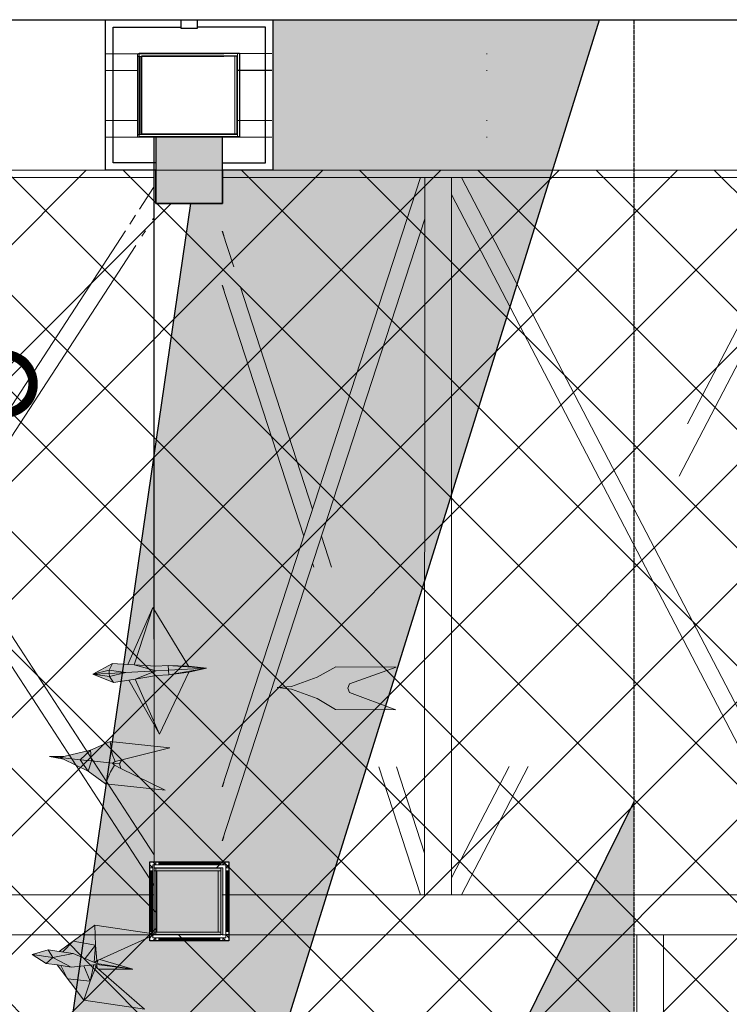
# Model space of a CAD drawing. Header units: millimetres. Extents: x -1435 to 74790, y -2508 to 13830.
# Tile 59 of 95: x 11413 to 13535, y 10886 to 13830. Entities that reach past the tile are written whole.
import ezdxf

# ---------------------------------------------------------------- set-up
doc = ezdxf.new("R2010")
doc.units = ezdxf.units.MM
doc.linetypes.add('( Hidden )', pattern=[0.375, 0.25, -0.125])
for name, color, linetype, lineweight, true_color in [('A-CEILING-01', 7, 'Continuous', 5, 0xd56ca8), ('A-CEILING-08', 7, 'Continuous', 5, 0xd56ca8), ('M-MEP-ELLG-LIGHT', 5, 'Continuous', 15, 0x0000ff), ('XR-CP-DS$0$Level 24', 9, 'Continuous', 0, 0x808080)]:
    doc.layers.add(name, color=color, linetype=linetype, lineweight=lineweight, true_color=true_color)
doc.layers.add('A-CELING ELEMENT', color=1, linetype='Continuous')
doc.layers.add('Column', color=4, linetype='Continuous')
for name, color, linetype, lineweight in [('A-CLMN P', 1, 'Continuous', 30), ('A-FLOORING', 1, 'Continuous', 30), ('A-GENM', 13, 'Continuous', 9), ('A-LIGHT', 1, 'Continuous', 5), ('A-Wall & Column', 2, 'Continuous', 0), ('Q-SPCQ', 91, 'Continuous', 9), ('S-BEAM', 12, 'Continuous', 9)]:
    doc.layers.add(name, color=color, linetype=linetype, lineweight=lineweight)
doc.layers.add('RCP LAYOUT', color=9, linetype='Continuous', true_color=0x808080)
pattern_1 = [(45, (0, 0), (19.8873782, 72.9203868), [93.75, -18.75, 0, -18.75])]

# ---------------------------------------------------------------- blocks, each defined once
blk = doc.blocks.new('A$Cce852dd5')
at = {"layer": 'A-Wall & Column', "color": 8, "lineweight": 0, "true_color": 0x808080}
for p, q in [((-18, 9), (-18, 0)), ((-9, 18), (0, 18)), ((9, 18), (191, 18)), ((9, 15), (191, 15)), ((9, 12), (191, 12)), ((200, 18), (209, 18)), ((218, 9), (218, 0)), ((-18, -9), (-18, -191)), ((-15, -9), (-15, -191)), ((-12, -9), (-12, -191)), ((212, -9), (212, -191)), ((215, -9), (215, -191)), ((218, -9), (218, -191)), ((-18, -209), (-18, -200)), ((218, -200), (218, -209)), ((-9, -218), (0, -218)), ((9, -212), (191, -212)), ((9, -215), (191, -215)), ((9, -218), (191, -218)), ((209, -218), (200, -218))]:
    blk.add_line(p, q, dxfattribs=at)
for points in [[(0, 9), (-9, 18), (-18, 18), (-18, 9), (-9, 0)], [(-9, 0), (-18, 0), (-18, -9), (-9, -9)], [(9, 9), (9, 18), (0, 18), (0, 9)], [(200, 9), (200, 18), (191, 18), (191, 9)], [(209, 0), (218, 9), (218, 18), (209, 18), (200, 9)], [(209, -9), (218, -9), (218, 0), (209, 0)], [(-9, -191), (-18, -191), (-18, -200), (-9, -200)], [(-9, -200), (-18, -209), (-18, -218), (-9, -218), (0, -209)], [(200, -209), (209, -218), (218, -218), (218, -209), (209, -200)], [(209, -200), (218, -200), (218, -191), (209, -191)], [(0, -209), (0, -218), (9, -218), (9, -209)], [(191, -209), (191, -218), (200, -218), (200, -209)]]:
    blk.add_lwpolyline(points, dxfattribs=at)
blk.add_lwpolyline([(-9, -209), (209, -209), (209, 9), (-9, 9)], close=True, dxfattribs=at)
blk = doc.blocks.new('A$C81f607aa')
at = {"layer": 'A-Wall & Column', "true_color": 0x808080}
h = blk.add_hatch(color=8, dxfattribs=at)
h.dxf.hatch_style = 1
h.paths.add_polyline_path([(-3380, 13280), (-3180, 13280), (-3180, 13480), (-3380, 13480)])
h = blk.add_hatch(color=8, dxfattribs=at)
h.dxf.hatch_style = 1
h.paths.add_polyline_path([(-3179.9, 11294.2), (-3379.9, 11294.2), (-3379.9, 11094.2), (-3179.9, 11094.2)])
at = {"layer": 'A-CLMN P', "color": 8, "lineweight": 25, "true_color": 0x808080}
for points in [[(-3380, 13380), (-3530, 13380), (-3530, 13830), (-3305, 13830), (-3305, 13805), (-3255, 13805), (-3255, 13830), (-3030, 13830), (-3030, 13380), (-3180, 13380)], [(-3380, 13402), (-3508, 13402), (-3508, 13808), (-3307, 13808)], [(-3180, 13402), (-3052, 13402), (-3052, 13808), (-3253, 13808)]]:
    blk.add_lwpolyline(points, dxfattribs=at)
for points in [[(-3430, 13730), (-3130, 13730), (-3130, 13480), (-3430, 13480)], [(-3422, 13722), (-3138, 13722), (-3138, 13488), (-3422, 13488)]]:
    blk.add_lwpolyline(points, close=True, dxfattribs=at)
at = {"layer": 'A-Wall & Column', "color": 8, "lineweight": -3, "true_color": 0x808080}
blk.add_lwpolyline([(-14850, 13830), (2000, 13830)], dxfattribs=at)
at = {"layer": 'A-Wall & Column', "color": 8, "true_color": 0x808080}
for points in [[(-3380, 13280), (-3180, 13280), (-3180, 13480), (-3380, 13480)], [(-3379.9, 11294.2), (-3179.9, 11294.2), (-3179.9, 11094.2), (-3379.9, 11094.2)]]:
    blk.add_lwpolyline(points, close=True, dxfattribs=at)
at = {"layer": 'Column', "color": 8, "lineweight": -3, "true_color": 0x808080}
blk.add_lwpolyline([(-3380, 13280), (-3180, 13280), (-3180, 13480), (-3380, 13480)], close=True, dxfattribs=at)
at = {"color": 8, "lineweight": -3, "true_color": 0x808080}
blk.add_blockref('A$Cce852dd5', (-3379.9, 11294.2), dxfattribs=at)
blk = doc.blocks.new('XR-CP-DS$0$ceiling element 01')
at = {"layer": 'A-CELING ELEMENT', "lineweight": 5, "true_color": 0x808080, "transparency": 33554687}
h = blk.add_hatch(dxfattribs=at)
h.set_pattern_fill('ANSI36', color=8, scale=300)
h.set_pattern_definition(pattern_1)
h.paths.add_polyline_path([(-425629.8, -157750.9, -0.039119), (-425655.9, -157707.5), (-427128.8, -158480.5, 0.039269), (-426963.6, -158744.9)])
h.paths.add_polyline_path([(-427216.5, -158526.6, -0.039231), (-427344.4, -158225.6), (-431924, -159775.1), (-429595.3, -159775.1)])
h.paths.add_polyline_path([(-427146.3, -156679.9, 0.039168), (-427262.3, -156968.3), (-425674.3, -157463.1, -0.03857), (-425655.4, -157416.9)])
h.paths.add_polyline_path([(-425704.2, -155604.7, 0.039168), (-426005.5, -155681.4), (-425472.4, -157256.8, -0.03857), (-425424.2, -157244.1)])
edge = h.paths.add_edge_path()
edge.add_line((-430171.7, -151115.1), (-430279.8, -151115.1))
edge.add_line((-430279.8, -151115.1), (-430279.8, -151215.1))
edge.add_line((-430279.8, -151215.1), (-430479.8, -151215.1))
edge.add_line((-430479.8, -151215.1), (-430479.8, -151115.1))
edge.add_line((-430479.8, -151115.1), (-430629.8, -151115.1))
edge.add_line((-430629.8, -151115.1), (-430629.8, -150665.1))
edge.add_line((-430629.8, -150665.1), (-432321.8, -150665.1))
edge.add_line((-432321.8, -150665.1), (-432321.8, -150772.9))
edge.add_line((-432321.8, -150772.9), (-426859.3, -156104.6))
edge.add_arc((-425365.2, -157562.3), 2087.3, 126.7377, 135.7079, ccw=False)
edge.add_line((-426613.8, -155889.5), (-430171.7, -151115.1))
edge = h.paths.add_edge_path()
edge.add_line((-424199.8, -150665.1), (-424199.8, -151115.1))
edge.add_line((-424199.8, -151115.1), (-424349.8, -151115.1))
edge.add_line((-424349.8, -151115.1), (-424349.8, -151215.1))
edge.add_line((-424349.8, -151215.1), (-424444.6, -151215.1))
edge.add_line((-424444.6, -151215.1), (-425069.6, -155496))
edge.add_arc((-425365.2, -157562.3), 2087.3, 72.8718, 81.8578, ccw=False)
edge.add_line((-424750.5, -155567.5), (-423223, -150665.1))
edge.add_line((-423223, -150665.1), (-424199.8, -150665.1))
h.paths.add_polyline_path([(-424567.7, -153182.9), (-424331.7, -153182.9), (-424331.7, -153418.9), (-424567.7, -153418.9)], flags=16)
h = blk.add_hatch(dxfattribs=at)
h.set_pattern_fill('ANSI36', color=8, scale=200)
h.set_pattern_definition([(45, (0, 0), (13.2582521, 48.6135912), [62.5, -12.5, 0, -12.5])])
h.paths.add_polyline_path([(-427235.6, -156635.7, -0.03916), (-427068.3, -156355.4), (-432321.8, -152634.9), (-432321.8, -154121.3)])
h.paths.add_polyline_path([(-425454.1, -150665.1), (-426550.3, -150665.1), (-425721.8, -155505.6, -0.039276), (-425395.8, -155475.2)])
h.paths.add_polyline_path([(-425690.1, -157561.6, -0.038719), (-425686, -157511.7), (-427331.8, -157271.4, 0.039193), (-427353.2, -157581.7)], flags=17)
h.paths.add_polyline_path([(-425084.2, -155595.8, 0.039193), (-425394.6, -155575.9), (-425374.5, -157239, -0.038719), (-425324.5, -157241.6)], flags=17)
h.paths.add_polyline_path([(-423965.7, -156152.8, 0.996512), (-426776.1, -158963.3), (-425599.9, -157787, -0.900286), (-425184.4, -157294.8), (-424476.2, -156294.7), (-424567.8, -156294.7), (-424567.8, -156058.7), (-424331.8, -156058.7), (-424331.8, -156294.7), (-424476.2, -156294.7), (-425184.4, -157294.8, -0.042192), (-425142, -157329.1)])
h = blk.add_hatch(dxfattribs=at)
h.set_pattern_fill('ANSI36', color=8, scale=300)
h.set_pattern_definition(pattern_1)
h.paths.add_polyline_path([(-432321.8, -155391.8), (-432321.8, -156542.9), (-427430.1, -157257, -0.039171), (-427357.2, -156938.7)])
h.paths.add_polyline_path([(-426787.8, -156174.5, 0.039154), (-426986.9, -156413.1), (-425629.6, -157374.3, -0.038492), (-425597.6, -157336.2)])
h.paths.add_polyline_path([(-424491.1, -155778.6, 0.039227), (-424780.5, -155663.9), (-425275.3, -157251.9, -0.038923), (-425228.3, -157269.8)])
h.paths.add_polyline_path([(-423119.8, -154379.5), (-423119.8, -153004.8), (-424446.3, -155688.1, -0.039269), (-424164.6, -155854.8)])
h.paths.add_polyline_path([(-430497.8, -156058.7), (-430497.8, -156294.7), (-430261.8, -156294.7), (-430261.8, -156058.7)], flags=0)
h.paths.add_polyline_path([(-430497.8, -156058.7), (-430261.8, -156058.7), (-430261.8, -156294.7), (-430497.8, -156294.7)], flags=16)
at = {"layer": 'A-CELING ELEMENT', "color": 8, "linetype": '( Hidden )', "lineweight": -3, "ltscale": 10, "true_color": 0x808080}
blk.add_lwpolyline([(-427588, -159775.1), (-432321.8, -159775.1), (-432321.8, -150665.1), (-423119.8, -150665.1), (-423119.8, -155306.9), (-427588, -159775.1)], dxfattribs=at)
at = {"layer": 'A-CELING ELEMENT', "color": 8, "lineweight": -3, "true_color": 0x808080}
for points in [[(-424750.5, -155567.5), (-423223, -150665.1)], [(-425069.6, -155496), (-424444.6, -151215.1)], [(-424446.3, -155688.1), (-423119.8, -153004.8)]]:
    blk.add_lwpolyline(points, dxfattribs=at)
at = {"layer": 'A-FLOORING', "color": 8, "lineweight": -3, "true_color": 0x808080}
blk.add_lwpolyline([(-424699.8, -150665.1), (-424199.8, -150665.1), (-424199.8, -151115.1), (-424349.8, -151115.1), (-424349.8, -151215.1), (-424549.8, -151215.1), (-424549.8, -151115.1), (-424699.8, -151115.1), (-424699.8, -150665.1)], dxfattribs=at)
blk.add_lwpolyline([(-424567.7, -153182.9), (-424331.7, -153182.9), (-424331.7, -153418.9), (-424567.7, -153418.9)], close=True, dxfattribs=at)
blk = doc.blocks.new('A$Ced31c995')
at = {"layer": 'M-MEP-ELLG-LIGHT', "lineweight": 0, "true_color": 0x808080}
h = blk.add_hatch(color=8, dxfattribs=at)
h.dxf.hatch_style = 1
h.paths.add_polyline_path([(11481.5, -1614), (11481, -1604.8), (11431.4, -1607)], flags=17)
h.paths.add_polyline_path([(11493.9, -1632.3), (11481.5, -1614), (11431.4, -1607)])
h.paths.add_polyline_path([(11538.9, -1624.7), (11558, -1621.5), (11621.4, -1596.9), (11530.5, -1601.8), (11481.5, -1614), (11493.9, -1632.3)])
h.paths.add_polyline_path([(11530.5, -1601.8), (11621.4, -1596.9), (11555.8, -1579.2), (11536.4, -1578), (11490.9, -1575.3), (11480.5, -1594.8)])
h.paths.add_polyline_path([(11480.5, -1594.8), (11490.9, -1575.3), (11431.4, -1607)])
h.paths.add_polyline_path([(11481, -1604.8), (11481, -1604.8), (11481, -1604.4), (11480.5, -1594.8), (11480.5, -1594.8), (11431.4, -1607)])
h.paths.add_polyline_path([(11530.5, -1601.8), (11480.5, -1594.8), (11481, -1604.4), (11481, -1604.8)])
h.paths.add_polyline_path([(11530.5, -1601.8), (11481, -1604.8), (11481.5, -1614), (11481.5, -1614)])
h.paths.add_polyline_path([(11631.4, -1786.4), (11558, -1621.5), (11538.9, -1624.7)])
h.paths.add_polyline_path([(11611.3, -1407.5), (11536.4, -1578), (11555.8, -1579.2)])
h.paths.add_polyline_path([(11620.6, -1583.2), (11657.3, -1581.3), (11771.3, -1589), (11717.9, -1583), (11611.3, -1407.5), (11555.8, -1579.2)])
h.paths.add_polyline_path([(11658.1, -1595), (11658.1, -1595), (11657.3, -1581.3), (11620.6, -1583.2), (11555.8, -1579.2), (11621.4, -1596.9)], flags=17)
h.paths.add_polyline_path([(11658.8, -1608.7), (11658.1, -1595), (11658.1, -1595), (11621.4, -1596.9), (11558, -1621.5), (11622.1, -1610.7)])
h.paths.add_polyline_path([(11718.8, -1600.5), (11658.8, -1608.7), (11622.1, -1610.7), (11558, -1621.5), (11631.4, -1786.4)])
h.paths.add_polyline_path([(11771.3, -1589), (11658.1, -1595), (11658.8, -1608.7)])
h.paths.add_polyline_path([(11771.3, -1589), (11657.3, -1581.3), (11658.1, -1595)], flags=17)
h.paths.add_polyline_path([(11771.3, -1589), (11658.8, -1608.7), (11718.8, -1600.5)])
h = blk.add_hatch(color=8, dxfattribs=at)
h.dxf.hatch_style = 1
h.paths.add_polyline_path([(12025.7, -1651.5), (12102.3, -1680), (12157.8, -1712.3), (12337.5, -1713.7), (12199.4, -1661.6), (12194, -1648.8), (12199.6, -1636.1), (12338.5, -1586.2), (12158.8, -1584.8), (12102.8, -1616.3), (12025.8, -1643.5), (11983, -1647.2)])
h = blk.add_hatch(color=8, dxfattribs=at)
h.dxf.hatch_style = 1
h.paths.add_polyline_path([(11417.5, -1897.3), (11393.3, -1862.7), (11333.5, -1856.3), (11344, -1861.4)])
h.paths.add_polyline_path([(11417.5, -1897.3), (11428.1, -1866.4), (11393.3, -1862.7)])
h.paths.add_polyline_path([(11428.1, -1866.4), (11424.2, -1833.9), (11393.3, -1862.7)])
h.paths.add_polyline_path([(11490.8, -1873.1), (11498, -1868.4), (11489.7, -1846.2), (11483.1, -1808.1), (11424.2, -1833.9), (11428.1, -1866.4)])
h.paths.add_polyline_path([(11469.6, -1934.9), (11484.1, -1899.1), (11496.9, -1879.2), (11490.8, -1873.1), (11428.1, -1866.4), (11428.1, -1866.4), (11417.5, -1897.3)])
h.paths.add_polyline_path([(11648.3, -1953.9), (11515.9, -1888.6), (11496.9, -1879.2), (11484.1, -1899.1), (11469.6, -1934.9)])
h.paths.add_polyline_path([(11661.8, -1827.2), (11483.1, -1808.1), (11489.7, -1846.2), (11498, -1868.4), (11518.6, -1863.2)])
h.paths.add_polyline_path([(11515.9, -1888.6), (11511.8, -1875.3), (11499.9, -1874), (11490.8, -1873.1), (11496.9, -1879.2)])
h.paths.add_polyline_path([(11511.8, -1875.3), (11518.6, -1863.2), (11498, -1868.4), (11490.8, -1873.1), (11499.9, -1874)])
h.paths.add_polyline_path([(11393.3, -1862.7), (11424.2, -1833.9), (11344.9, -1853.5), (11333.5, -1856.3)])
h.paths.add_polyline_path([(11344, -1861.4), (11333.5, -1856.3), (11302, -1852.9)])
h.paths.add_polyline_path([(11344.9, -1853.5), (11302, -1852.9), (11333.5, -1856.3)])
h = blk.add_hatch(color=8, dxfattribs=at)
h.dxf.hatch_style = 1
h.paths.add_polyline_path([(11586.7, -2608.8), (11448.2, -2488.8), (11441, -2482.6), (11423.7, -2525.2), (11404.3, -2581.9)])
h.paths.add_polyline_path([(11423.7, -2525.2), (11355.9, -2517.5), (11404.3, -2581.9)])
h.paths.add_polyline_path([(11405.1, -2478.6), (11366.7, -2482.5), (11335.9, -2478), (11355.9, -2517.5), (11423.7, -2525.2)])
h.paths.add_polyline_path([(11434.8, -2475.5), (11405.1, -2478.6), (11423.7, -2525.2)], flags=17)
h.paths.add_polyline_path([(11441, -2482.6), (11437.2, -2475.3), (11434.8, -2475.5), (11423.7, -2525.2)], flags=17)
h.paths.add_polyline_path([(11551.4, -2489.1), (11443.5, -2474.6), (11443.5, -2474.7), (11443.6, -2476.3), (11444.5, -2485.7), (11448.2, -2488.8)], flags=17)
h.paths.add_polyline_path([(11443.6, -2476.3), (11441, -2482.6), (11444.5, -2485.7)], flags=16)
h.paths.add_polyline_path([(11443.6, -2476.3), (11443.5, -2474.7), (11437.2, -2475.3), (11441, -2482.6)], flags=17)
h.paths.add_polyline_path([(11551.4, -2489.1), (11443.9, -2471.8), (11443.9, -2471.8), (11372.6, -2442.1), (11331, -2436), (11298.5, -2431.2), (11250, -2444.7), (11292.5, -2471.6), (11325, -2476.4), (11366.7, -2482.5), (11405.1, -2478.6), (11434.8, -2475.5), (11437.2, -2475.3), (11443.5, -2474.6)])
h.paths.add_polyline_path([(11619.7, -2384.7), (11437.3, -2357.8), (11439.5, -2417.7), (11443.8, -2463.5), (11452.5, -2459.6)])
h.paths.add_polyline_path([(11437.3, -2357.8), (11372.4, -2405.5), (11439.5, -2417.7)])
h.paths.add_polyline_path([(11439.5, -2417.7), (11372.4, -2405.5), (11341.8, -2437.6), (11372.6, -2442.1), (11435.8, -2468.4)])
h.paths.add_polyline_path([(11439.5, -2417.7), (11435.8, -2468.4), (11438.1, -2469.4), (11443.8, -2463.5)])
h.paths.add_polyline_path([(11551.4, -2489.1), (11452.5, -2459.6), (11448.1, -2461.5), (11444.6, -2470.3), (11444.5, -2470.2), (11443.9, -2471.8), (11443.9, -2471.8)], flags=17)
h.paths.add_polyline_path([(11444.5, -2470.2), (11443.8, -2463.5), (11438.1, -2469.4), (11443.9, -2471.8)], flags=17)
h.paths.add_polyline_path([(11448.1, -2461.5), (11443.8, -2463.5), (11444.6, -2470.3)], flags=17)
h.paths.add_polyline_path([(11335.9, -2478), (11325, -2476.4), (11355.9, -2517.5)])
h.paths.add_polyline_path([(11372.4, -2405.5), (11331, -2436), (11341.8, -2437.6)], flags=17)
at = {"layer": 'M-MEP-ELLG-LIGHT', "color": 8, "lineweight": 0, "true_color": 0x808080}
for p, q in [((11611.3, -1407.5), (11536.4, -1578)), ((11555.8, -1579.2), (11611.3, -1407.5)), ((11717.9, -1583), (11611.3, -1407.5)), ((11490.9, -1575.3), (11431.4, -1607)), ((11480.5, -1594.8), (11490.9, -1575.3)), ((11536.4, -1578), (11490.9, -1575.3)), ((11536.4, -1578), (11555.8, -1579.2)), ((11620.6, -1583.2), (11555.8, -1579.2)), ((11555.8, -1579.2), (11621.4, -1596.9)), ((11657.3, -1581.3), (11620.6, -1583.2)), ((11771.3, -1589), (11657.3, -1581.3)), ((11717.9, -1583), (11657.3, -1581.3)), ((11657.3, -1581.3), (11658.8, -1608.7)), ((11658.1, -1595), (11771.3, -1589)), ((11771.3, -1589), (11658.8, -1608.7)), ((11771.3, -1589), (11717.9, -1583)), ((11718.8, -1600.5), (11771.3, -1589)), ((11431.4, -1607), (11480.5, -1594.8)), ((11431.4, -1607), (11481, -1604.8)), ((11431.4, -1607), (11493.9, -1632.3)), ((11481.5, -1614), (11431.4, -1607)), ((11480.5, -1594.8), (11530.5, -1601.8)), ((11481, -1604.4), (11480.5, -1594.8)), ((11481, -1604.8), (11530.5, -1601.8)), ((11481.5, -1614), (11481, -1604.4)), ((11530.5, -1601.8), (11481.5, -1614)), ((11493.9, -1632.3), (11481.5, -1614)), ((11530.5, -1601.8), (11621.4, -1596.9)), ((11621.4, -1596.9), (11558, -1621.5)), ((11622.1, -1610.7), (11558, -1621.5)), ((11621.4, -1596.9), (11658.1, -1595)), ((11658.8, -1608.7), (11622.1, -1610.7)), ((11631.4, -1786.4), (11718.8, -1600.5)), ((11658.8, -1608.7), (11718.8, -1600.5)), ((11493.9, -1632.3), (11538.9, -1624.7)), ((11558, -1621.5), (11538.9, -1624.7)), ((11538.9, -1624.7), (11631.4, -1786.4)), ((11558, -1621.5), (11631.4, -1786.4)), ((11483.1, -1808.1), (11424.2, -1833.9)), ((11661.8, -1827.2), (11483.1, -1808.1)), ((11489.7, -1846.2), (11483.1, -1808.1)), ((11344, -1861.4), (11302, -1852.9)), ((11302, -1852.9), (11344.9, -1853.5)), ((11302, -1852.9), (11333.5, -1856.3)), ((11344.9, -1853.5), (11333.5, -1856.3)), ((11424.2, -1833.9), (11344.9, -1853.5)), ((11424.2, -1833.9), (11393.3, -1862.7)), ((11428.1, -1866.4), (11424.2, -1833.9)), ((11498, -1868.4), (11489.7, -1846.2)), ((11518.6, -1863.2), (11661.8, -1827.2)), ((11333.5, -1856.3), (11344, -1861.4)), ((11333.5, -1856.3), (11393.3, -1862.7)), ((11344, -1861.4), (11417.5, -1897.3)), ((11393.3, -1862.7), (11428.1, -1866.4)), ((11393.3, -1862.7), (11417.5, -1897.3)), ((11417.5, -1897.3), (11428.1, -1866.4)), ((11428.1, -1866.4), (11490.8, -1873.1)), ((11484.1, -1899.1), (11496.9, -1879.2)), ((11490.8, -1873.1), (11498, -1868.4)), ((11490.8, -1873.1), (11499.9, -1874)), ((11496.9, -1879.2), (11490.8, -1873.1)), ((11499.9, -1874), (11511.8, -1875.3)), ((11511.8, -1875.3), (11518.6, -1863.2)), ((11515.9, -1888.6), (11511.8, -1875.3)), ((11417.5, -1897.3), (11469.6, -1934.9)), ((11469.6, -1934.9), (11484.1, -1899.1)), ((11648.3, -1953.9), (11515.9, -1888.6)), ((11469.6, -1934.9), (11648.3, -1953.9)), ((11437.3, -2357.8), (11331, -2436)), ((11619.7, -2384.7), (11437.3, -2357.8)), ((11437.3, -2357.8), (11439.5, -2417.7)), ((11452.5, -2459.6), (11619.7, -2384.7)), ((11341.8, -2437.6), (11372.4, -2405.5)), ((11372.4, -2405.5), (11439.5, -2417.7)), ((11298.5, -2431.2), (11250, -2444.7)), ((11331, -2436), (11298.5, -2431.2)), ((11298.5, -2431.2), (11312.2, -2453.9)), ((11312.2, -2453.9), (11372.6, -2442.1)), ((11331, -2436), (11372.6, -2442.1)), ((11372.6, -2442.1), (11443.9, -2471.8)), ((11439.5, -2417.7), (11408.3, -2457)), ((11439.5, -2417.7), (11435.8, -2468.4)), ((11439.5, -2417.7), (11443.8, -2463.5)), ((11250, -2444.7), (11292.5, -2471.6)), ((11312.2, -2453.9), (11292.5, -2471.6)), ((11292.5, -2471.6), (11325, -2476.4)), ((11366.7, -2482.5), (11312.2, -2453.9)), ((11438.1, -2469.4), (11443.8, -2463.5)), ((11443.8, -2463.5), (11452.5, -2459.6)), ((11443.8, -2463.5), (11444.5, -2470.2)), ((11444.5, -2470.2), (11443.9, -2471.8)), ((11443.9, -2471.8), (11551.4, -2489.1)), ((11444.6, -2470.3), (11448.1, -2461.5)), ((11551.4, -2489.1), (11452.5, -2459.6)), ((11325, -2476.4), (11404.3, -2581.9)), ((11366.7, -2482.5), (11325, -2476.4)), ((11355.9, -2517.5), (11335.9, -2478)), ((11443.5, -2474.6), (11366.7, -2482.5)), ((11405.1, -2478.6), (11423.7, -2525.2)), ((11434.8, -2475.5), (11423.7, -2525.2)), ((11423.7, -2525.2), (11441, -2482.6)), ((11437.2, -2475.3), (11441, -2482.6)), ((11441, -2482.6), (11443.6, -2476.3)), ((11441, -2482.6), (11448.2, -2488.8)), ((11551.4, -2489.1), (11443.5, -2474.6)), ((11443.6, -2476.3), (11443.5, -2474.7)), ((11443.6, -2476.3), (11444.5, -2485.7)), ((11586.7, -2608.8), (11448.2, -2488.8)), ((11448.2, -2488.8), (11551.4, -2489.1)), ((11423.7, -2525.2), (11355.9, -2517.5)), ((11404.3, -2581.9), (11423.7, -2525.2)), ((11404.3, -2581.9), (11586.7, -2608.8))]:
    blk.add_line(p, q, dxfattribs=at)
for points in [[(12025.7, -1651.5), (12102.3, -1680), (12157.8, -1712.3), (12337.5, -1713.7), (12199.4, -1661.6), (12194, -1648.8), (12199.6, -1636.1), (12338.5, -1586.2), (12158.8, -1584.8), (12102.8, -1616.3), (12025.8, -1643.5)], [(12025.7, -1651.5), (11983, -1647.2), (12025.8, -1643.5)], [(11515.9, -1888.6), (11496.9, -1879.2)], [(11518.6, -1863.2), (11498, -1868.4)], [(11250, -2444.7), (11312.2, -2453.9)]]:
    blk.add_lwpolyline(points, dxfattribs=at)
blk = doc.blocks.new('*U133')
at = {"lineweight": 0}
h = blk.add_hatch(dxfattribs=at)
h.set_pattern_fill('ANSI31', color=0)
h.set_pattern_definition([(45, (0, 0), (-0.08838835, 0.08838835), [])])
h.paths.add_polyline_path([(-70.7, 70.7), (-53, 53, -0.414214), (53, 53), (70.7, 70.7, 0.414214)])
h.paths.add_polyline_path([(75, 0, -0.198912), (53, -53), (70.7, -70.7, 0.198912), (100, 0, 0.198912), (70.7, 70.7), (53, 53, -0.198912)])
h.paths.add_polyline_path([(-53, -53), (-70.7, -70.7, 0.414214), (70.7, -70.7), (53, -53, -0.414214)])
h.paths.add_polyline_path([(-75, 0, -0.198912), (-53, 53), (-70.7, 70.7, 0.198912), (-100, 0, 0.198912), (-70.7, -70.7), (-53, -53, -0.198912)])
at = {"color": 0}
for p, q in [((-53, 53), (53, -53)), ((-53, -53), (53, 53))]:
    blk.add_line(p, q, dxfattribs=at)
at = {"color": 0, "lineweight": 0}
for radius in [100, 75]:
    blk.add_circle((0, 0), radius, dxfattribs=at)
blk = doc.blocks.new('A$C98a85b24')
at = {"layer": 'M-MEP-ELLG-LIGHT', "color": 8, "true_color": 0x808080}
blk.add_blockref('*U133', (7175.5, 12741.3), dxfattribs=at)
blk = doc.blocks.new('A$C256bf26b')
at = {"layer": 'A-CEILING-01', "true_color": 0x808080}
h = blk.add_hatch(dxfattribs=at)
h.set_pattern_fill('ANSI37', color=8, scale=2000)
h.set_pattern_definition([(45, (0, 0), (-176.7767, 176.7767), []), (135, (0, 0), (-176.7767, -176.7767), [])])
edge = h.paths.add_edge_path()
edge.add_line((17350, 13380), (12020, 13380))
edge.add_line((12020, 13380), (12020, 13280))
edge.add_line((12020, 13280), (11820, 13280))
edge.add_line((11820, 13280), (11820, 13380))
edge.add_line((11820, 13380), (6090, 13380))
edge.add_line((6090, 13380), (6090, 13280))
edge.add_line((6090, 13280), (5890, 13280))
edge.add_line((5890, 13280), (5890, 13380))
edge.add_line((5890, 13380), (350, 13380))
edge.add_line((350, 13380), (200, 13380))
edge.add_line((200, 13380), (200, 4520))
edge.add_line((200, 4520), (650, 4520))
edge.add_line((650, 4520), (650, 4220))
edge.add_line((650, 4220), (200, 4220))
edge.add_line((200, 4220), (200, 3270))
edge.add_line((200, 3270), (3945, 3270))
edge.add_line((3945, 3270), (3945, 3920))
edge.add_line((3945, 3920), (6135, 3920))
edge.add_line((6135, 3920), (6135, 3270))
edge.add_line((6135, 3270), (9805, 3270))
edge.add_line((9805, 3270), (9805, 3070))
edge.add_line((9805, 3070), (10125.7, 3070))
edge.add_line((10125.7, 3070), (10125.7, 3423))
edge.add_line((10125.7, 3423), (11242.1, 4539.4))
edge.add_line((11242.1, 4539.4), (10770.1, 5011.3))
edge.add_line((10770.1, 5011.3), (11904.4, 6145.6))
edge.add_line((11904.4, 6145.6), (14298.8, 8540))
edge.add_line((14298.8, 8540), (14450, 8540))
edge.add_line((14450, 8540), (14450, 9620))
edge.add_line((14450, 9620), (14450, 12330))
edge.add_arc((15200, 12330), 750, 90, 180, ccw=False)
edge.add_line((15200, 13080), (17350, 13080))
edge.add_line((17350, 13080), (17350, 13380))
h.paths.add_polyline_path([(5890.1, 11294.2), (6090.1, 11294.2), (6090.1, 11094.2), (5890.1, 11094.2)], flags=16)
h.paths.add_polyline_path([(5890.1, 9330), (6090.1, 9330), (6090.1, 9130), (5890.1, 9130)], flags=16)
h.paths.add_polyline_path([(5890, 8418.4), (6090, 8418.4), (6090, 8218.4), (5890, 8218.4)], flags=16)
h.paths.add_polyline_path([(5890, 6030), (6090, 6030), (6090, 5830), (5890, 5830)], flags=16)
h.paths.add_polyline_path([(11820, 8418.4), (12020, 8418.4), (12020, 8218.4), (11820, 8218.4)], flags=16)
h.paths.add_polyline_path([(11820, 9330), (12020, 9330), (12020, 9130), (11820, 9130)], flags=16)
h.paths.add_polyline_path([(11820.1, 11294.2), (12020.1, 11294.2), (12020.1, 11094.2), (11820.1, 11094.2)], flags=16)
at = {"layer": 'A-CEILING-01', "color": 8, "true_color": 0x808080}
blk.add_lwpolyline([(9805, 3070), (10125.7, 3070), (10125.7, 3423), (11240.4, 4537.7), (10770.1, 5011.3), (11904.4, 6145.6), (14298.8, 8540), (14450, 8540), (14450, 9620), (14450, 12330, -0.414214), (15200, 13080), (17350, 13080), (17350, 13380), (12020, 13380), (12020, 13280), (11820, 13280), (11820, 13380), (6090, 13380)], format="xyb", dxfattribs=at)
for points in [[(11802.1, 11312.2), (12038.1, 11312.2), (12038.1, 11076.2), (11802.1, 11076.2)], [(11820.1, 11294.2), (12020.1, 11294.2), (12020.1, 11094.2), (11820.1, 11094.2)], [(11820.1, 11294.2), (12020.1, 11294.2), (12020.1, 11094.2), (11820.1, 11094.2)]]:
    blk.add_lwpolyline(points, close=True, dxfattribs=at)
at = {"layer": 'XR-CP-DS$0$Level 24', "color": 8, "linetype": 'Continuous', "lineweight": 0, "true_color": 0x808080}
blk.add_line((350, 13380), (17200, 13380), dxfattribs=at)
at = {"color": 8, "true_color": 0x808080}
blk.add_blockref('A$C81f607aa', (15200, 0), dxfattribs=at)
at = {"layer": 'A-CEILING-08', "color": 8, "lineweight": 0, "true_color": 0x808080}
blk.add_blockref('XR-CP-DS$0$ceiling element 01', (436369.8, 164495.1), dxfattribs=at)
at = {"layer": 'A-LIGHT', "color": 8, "true_color": 0x808080}
for name, p in [('A$C98a85b24', (4190, 0)), ('A$Ced31c995', (200, 13480))]:
    blk.add_blockref(name, p, dxfattribs=at)
blk = doc.blocks.new('DIAL-LT-NDE-ZZ-M3-S-201_rvt-7-RCP-Store 04 at Node L5 Level')
at = {"layer": 'A-GENM', "color": 7, "flags": 128}
blk.add_lwpolyline([(-509548.7, 155733), (-509548.4, 155733), (-509547.6, 155733), (-509547.1, 155733)], dxfattribs=at)
at = {"layer": 'Q-SPCQ', "color": 7}
for p, q in [((-509690.2, 156133.2), (-509597.1, 156133.2)), ((-509690.2, 156133.2), (-509597.1, 156133.2)), ((-509597.1, 156125.2), (-509597.1, 155891.2)), ((-509597.1, 156125.2), (-509589.1, 156125.2)), ((-509338.3, 156133.2), (-509597, 156133.2)), ((-509597, 156125.2), (-509597, 156133.2)), ((-509597, 156125.2), (-509338.3, 156125.2)), ((-509589.1, 155891.2), (-509589.1, 156125.2)), ((-509597.1, 156083.2), (-509690.2, 156083.2)), ((-509597.1, 156083.2), (-509690.2, 156083.2)), ((-509690.3, 155933.2), (-509597.1, 155933.2)), ((-509690.3, 155933.2), (-509597.1, 155933.2)), ((-509589.1, 155891.2), (-509597.1, 155891.2)), ((-509338.3, 155891.2), (-509597.1, 155891.2)), ((-509597.1, 155883.2), (-509597.1, 155891.2)), ((-509597.1, 155883.2), (-509690.3, 155883.2)), ((-509597.1, 155883.2), (-509690.3, 155883.2)), ((-509597.1, 155883.2), (-509338.3, 155883.2)), ((-509547, 155785.2), (-509547, 155883.2)), ((-509547, 155785.2), (-509547, 155883.2)), ((-509347, 155883.2), (-509347, 155882.4)), ((-509347, 155883.2), (-509347, 155882.4)), ((-509547.2, 153698.4), (-509547, 155783.2)), ((-509547.2, 153698.4), (-509547, 155783.2)), ((-509547.1, 155763.2), (-510875.9, 155763.3)), ((-509547.1, 155763.2), (-510875.9, 155763.3)), ((-510865.1, 155763.3), (-509547.2, 153738)), ((-510865.1, 155763.3), (-509547.2, 153738)), ((-509338.3, 155763.2), (-509342.3, 155763.2)), ((-509338.3, 155763.2), (-509342.3, 155763.2)), ((-509547.2, 153646.3), (-510907.1, 155736)), ((-509547.2, 153646.3), (-510907.1, 155736)), ((-509591, 155667.9), (-509548.7, 155733)), ((-509620, 155623.4), (-509602.6, 155650.1)), ((-509547.1, 155643.8), (-509552, 155636.1)), ((-510197.2, 154736.7), (-509633, 155603.3)), ((-509573.2, 155603.7), (-509583.7, 155587.5)), ((-509342.3, 155602.2), (-509338.3, 155589.9)), ((-509601.7, 155559.8), (-510167.3, 154690.9)), ((-509338.3, 155428.3), (-509342.3, 155440.6)), ((-509342.4, 153941), (-509338.3, 153953.7)), ((-509342.4, 153941), (-509338.3, 153953.7)), ((-509338.3, 153792.1), (-509342.4, 153779.4)), ((-509338.3, 153792.1), (-509342.4, 153779.4)), ((-509542.4, 153698.4), (-509547.2, 153698.4)), ((-509542.4, 153698.4), (-509547.2, 153698.4)), ((-509347.2, 153698.2), (-509547.2, 153698.2)), ((-509547.2, 153690.2), (-509547.2, 153698.2)), ((-509547.2, 153690.2), (-509547.2, 153506.2)), ((-509547.2, 153690.2), (-509539.2, 153690.2)), ((-509547.2, 153690.2), (-509347.2, 153690.2)), ((-509539.2, 153506.2), (-509539.2, 153690.2)), ((-509355.2, 153690.2), (-509355.2, 153506.2)), ((-509355.2, 153690.2), (-509347.2, 153690.2)), ((-509347.2, 153690.2), (-509347.2, 153698.2)), ((-509347.2, 153506.2), (-509347.2, 153690.2)), ((-509342.4, 153618.4), (-509338.3, 153618.4)), ((-509342.4, 153618.4), (-509338.3, 153618.4)), ((-509539.2, 153506.2), (-509547.2, 153506.2)), ((-509347.2, 153506.2), (-509547.2, 153506.2)), ((-509547.2, 153498.2), (-509547.2, 153506.2)), ((-509347.2, 153506.2), (-509355.2, 153506.2)), ((-509347.2, 153498.2), (-509347.2, 153506.2)), ((-509547.2, 153498.2), (-509347.2, 153498.2)), ((-509338.3, 153498.4), (-509342.4, 153498.4)), ((-509338.3, 153498.4), (-509342.4, 153498.4))]:
    blk.add_line(p, q, dxfattribs=at)
at = {"layer": 'S-BEAM', "color": 7}
for p, q in [((-510916.8, 153618.5), (-509547.2, 153618.4)), ((-510916.8, 153618.5), (-509547.2, 153618.4)), ((-509547.2, 153498.4), (-515274.1, 153498.8)), ((-509547.2, 153498.4), (-515274.1, 153498.8))]:
    blk.add_line(p, q, dxfattribs=at)
blk = doc.blocks.new('DIAL-LT-NDE-ZZ-M3-S-201_rvt-2-RCP-Store 03 at Node L5 Level')
at = {"layer": 'A-GENM', "color": 7}
for p, q in [((-508739.8, 155763.1), (-508737.1, 155763.1)), ((-508737.1, 155763.1), (-508737.1, 155668.2)), ((-508657.1, 155731.7), (-508657.1, 155763.1)), ((-508657.1, 155763.1), (-508637.3, 155763.1)), ((-508749.3, 153618.3), (-508749.5, 153618.3))]:
    blk.add_line(p, q, dxfattribs=at)
at = {"layer": 'A-GENM', "color": 7, "flags": 128}
for points in [[(-508749.3, 155763.1), (-508749.1, 155763.1), (-508748.4, 155763.1), (-508747.2, 155763.1), (-508745.7, 155763.1), (-508743.9, 155763.1), (-508741.9, 155763.1), (-508739.8, 155763.1)], [(-508637.3, 155763.1), (-508635.1, 155763.1), (-508632.9, 155763.1), (-508631, 155763.1), (-508629.4, 155763.1), (-508628.2, 155763.1), (-508627.4, 155763.1), (-508627.2, 155763.1)], [(-508657.1, 155712.2), (-508657.1, 155712.6), (-508657.1, 155713.7), (-508657.1, 155715.5), (-508657.1, 155718), (-508657.1, 155720.9), (-508657.1, 155724.3), (-508657.1, 155727.9), (-508657.1, 155731.7)], [(-508737.1, 155668.2), (-508737.1, 155663.2), (-508737.1, 155658.3), (-508737.1, 155653.7), (-508737.1, 155649.5), (-508737.1, 155646), (-508737.1, 155643.1), (-508737.1, 155640.9), (-508737.1, 155639.6), (-508737.1, 155639.2)]]:
    blk.add_lwpolyline(points, dxfattribs=at)
at = {"layer": 'Q-SPCQ', "color": 7}
for p, q in [((-509297, 156133.2), (-509547.2, 156133.2)), ((-509547.2, 156125.2), (-509297, 156125.2)), ((-509305.1, 156125.2), (-509305.1, 155891.2)), ((-509305.1, 156125.2), (-509297.1, 156125.2)), ((-509297.1, 155891.2), (-509297.1, 156125.2)), ((-509297, 156133.3), (-509194.2, 156133.3)), ((-509297, 156133.3), (-509194.2, 156133.3)), ((-509297, 156125.2), (-509297, 156133.2)), ((-508551.8, 156133.1), (-508549.8, 156133.1)), ((-508551.8, 156133.1), (-508549.8, 156133.1)), ((-508551.8, 156133.1), (-508549.8, 156133.1)), ((-508551.8, 156133.1), (-508549.8, 156133.1)), ((-509194.2, 156083.3), (-509297.1, 156083.3)), ((-509194.2, 156083.3), (-509297.1, 156083.3)), ((-509194.2, 156083.1), (-509297.1, 156083.2)), ((-509194.2, 156083.1), (-509297.1, 156083.2)), ((-508549.8, 156083.1), (-508551.8, 156083.1)), ((-508549.8, 156083.1), (-508551.8, 156083.1)), ((-508551.8, 155933.1), (-508549.8, 155933.1)), ((-508551.8, 155933.1), (-508549.8, 155933.1)), ((-509297.1, 155891.2), (-509547.2, 155891.2)), ((-509297.1, 155891.2), (-509305.1, 155891.2)), ((-509297.1, 155883.2), (-509297.1, 155891.2)), ((-509547.2, 155883.2), (-509297.1, 155883.2)), ((-509547, 155785.2), (-509547, 155883.2)), ((-509547, 155785.2), (-509547, 155883.2)), ((-509347, 155883.2), (-509347, 155882.4)), ((-509347, 155883.2), (-509347, 155882.4)), ((-509297.1, 155883.2), (-509194.3, 155883.1)), ((-509297.1, 155883.2), (-509194.3, 155883.1)), ((-509547.2, 154382.9), (-509547, 155783.2)), ((-509547.2, 154382.9), (-509547, 155783.2)), ((-509547.1, 155763.2), (-509547.2, 155763.2)), ((-509547.1, 155763.2), (-509547.2, 155763.2)), ((-509342.4, 153941), (-508749.3, 155763.1)), ((-509342.4, 153941), (-508749.3, 155763.1)), ((-508739.8, 155763.1), (-509342.3, 155763.2)), ((-508739.8, 155763.1), (-509342.3, 155763.2)), ((-508739.8, 155763.1), (-508737.1, 155763.1)), ((-508637.3, 155763.1), (-508739.8, 155763.1)), ((-508637.3, 155763.1), (-508739.8, 155763.1)), ((-508737.1, 155668.2), (-508737.1, 155763.1)), ((-508727.5, 155763.1), (-508737.1, 155763.1)), ((-508737.1, 155763.1), (-508737.1, 155668.2)), ((-508737.1, 155668.2), (-508737.1, 155763.1)), ((-508727.5, 155763.1), (-508737.1, 155763.1)), ((-508666.7, 155763.1), (-508727.5, 155763.1)), ((-508666.7, 155763.1), (-508727.5, 155763.1)), ((-508657.1, 155763.1), (-508666.7, 155763.1)), ((-508657.1, 155763.1), (-508666.7, 155763.1)), ((-508657.1, 155763.1), (-508657.1, 155731.7)), ((-508657.1, 155731.7), (-508657.1, 155763.1)), ((-508657.1, 155763.1), (-508637.3, 155763.1)), ((-508657.1, 155763.1), (-508657.1, 155731.7)), ((-506068.2, 155762.9), (-508637.3, 155763.1)), ((-506068.2, 155762.9), (-508637.3, 155763.1)), ((-508627.2, 155763.1), (-507537.2, 153669.2)), ((-508627.2, 155763.1), (-507537.2, 153669.2)), ((-507950.8, 155025.9), (-507566.9, 155763)), ((-508657.1, 155731.7), (-508657.2, 153618.3)), ((-508657.1, 155731.7), (-508657.2, 153618.3)), ((-507567, 153618.3), (-508657.1, 155712.2)), ((-507567, 153618.3), (-508657.1, 155712.2)), ((-507537.1, 155712.1), (-507975.8, 154869.6)), ((-508737.2, 153618.3), (-508737.1, 155668.2)), ((-508737.2, 153618.3), (-508737.1, 155668.2)), ((-508737.1, 155639.2), (-509342.4, 153779.4)), ((-508737.1, 155639.2), (-509342.4, 153779.4)), ((-509342.3, 155602.2), (-509307.6, 155495.7)), ((-509098.4, 154690.7), (-509342.3, 155440.6)), ((-509288.7, 155437.6), (-509072.1, 154771.5)), ((-509045.8, 154690.7), (-509015.6, 154598)), ((-509068.2, 154597.9), (-509072.1, 154610)), ((-508749.5, 153618.3), (-508874, 154001.2)), ((-508821.5, 154001.2), (-508737.2, 153742.1)), ((-508657.2, 153669.3), (-508484.2, 154001.5)), ((-508427.8, 154001.5), (-508627.4, 153618.3)), ((-509542.4, 153698.4), (-509547.2, 153698.4)), ((-509542.4, 153698.4), (-509547.2, 153698.4)), ((-509347.2, 153698.2), (-509547.2, 153698.2)), ((-509547.2, 153690.2), (-509539.2, 153690.2)), ((-509547.2, 153690.2), (-509347.2, 153690.2)), ((-509539.2, 153506.2), (-509539.2, 153690.2)), ((-509355.2, 153690.2), (-509355.2, 153506.2)), ((-509355.2, 153690.2), (-509347.2, 153690.2)), ((-509347.2, 153690.2), (-509347.2, 153698.2)), ((-509347.2, 153506.2), (-509347.2, 153690.2)), ((-509342.4, 153618.4), (-507556.9, 153618.3)), ((-509342.4, 153618.4), (-507556.9, 153618.3)), ((-508737.2, 153618.3), (-508727.6, 153618.3)), ((-508737.2, 153618.3), (-508727.6, 153618.3)), ((-508727.6, 153618.3), (-508666.8, 153618.3)), ((-508727.6, 153618.3), (-508666.8, 153618.3)), ((-508666.8, 153618.3), (-508657.2, 153618.3)), ((-508666.8, 153618.3), (-508657.2, 153618.3)), ((-509539.2, 153506.2), (-509547.2, 153506.2)), ((-509347.2, 153506.2), (-509547.2, 153506.2)), ((-509347.2, 153506.2), (-509355.2, 153506.2)), ((-509347.2, 153498.2), (-509347.2, 153506.2)), ((-509547.2, 153498.2), (-509347.2, 153498.2)), ((-504012.2, 153498), (-509342.4, 153498.4)), ((-504012.2, 153498), (-509342.4, 153498.4))]:
    blk.add_line(p, q, dxfattribs=at)
at = {"layer": 'Q-SPCQ', "color": 7, "flags": 128}
for points in [[(-508749.3, 155763.1), (-508749.1, 155763.1), (-508748.4, 155763.1), (-508747.2, 155763.1), (-508745.7, 155763.1), (-508743.9, 155763.1), (-508741.9, 155763.1), (-508739.8, 155763.1)], [(-508637.3, 155763.1), (-508635.1, 155763.1), (-508632.9, 155763.1), (-508631, 155763.1), (-508629.4, 155763.1), (-508628.2, 155763.1), (-508627.4, 155763.1), (-508627.2, 155763.1)], [(-508657.1, 155712.2), (-508657.1, 155712.6), (-508657.1, 155713.7), (-508657.1, 155715.5), (-508657.1, 155718), (-508657.1, 155720.9), (-508657.1, 155724.3), (-508657.1, 155727.9), (-508657.1, 155731.7)], [(-508737.1, 155668.2), (-508737.1, 155663.2), (-508737.1, 155658.3), (-508737.1, 155653.7), (-508737.1, 155649.5), (-508737.1, 155646), (-508737.1, 155643.1), (-508737.1, 155640.9), (-508737.1, 155639.6), (-508737.1, 155639.2)]]:
    blk.add_lwpolyline(points, dxfattribs=at)
at = {"layer": 'S-BEAM', "color": 7}
for p, q in [((-509297.1, 155933.3), (-509194.3, 155933.3)), ((-509297.1, 155933.3), (-509297.1, 155924.3)), ((-509297.1, 155933.3), (-509194.3, 155933.3)), ((-509297.1, 155933.3), (-509297.1, 155924.3)), ((-509297.1, 155924.3), (-509297.1, 155892.3)), ((-509297.1, 155924.3), (-509297.1, 155892.3)), ((-508551.8, 155933.1), (-508549.8, 155933.1)), ((-508551.8, 155933.1), (-508549.8, 155933.1)), ((-509297.1, 155892.3), (-509297.1, 155891.1)), ((-509297.1, 155892.3), (-509297.1, 155891.1)), ((-509194.3, 155883.3), (-509297.1, 155883.3)), ((-509194.3, 155883.3), (-509297.1, 155883.3)), ((-508549.8, 155883.1), (-508551.8, 155883.1)), ((-508549.8, 155883.1), (-508551.8, 155883.1)), ((-508102.4, 151683.6), (-508102.3, 153498.1)), ((-508102.4, 151683.6), (-508102.3, 153498.1)), ((-508092.7, 153498.1), (-508102.3, 153498.1)), ((-508092.7, 153498.1), (-508102.3, 153498.1)), ((-508031.9, 153498.1), (-508092.7, 153498.1)), ((-508031.9, 153498.1), (-508092.7, 153498.1)), ((-508022.3, 153498.1), (-508031.9, 153498.1)), ((-508022.3, 153498.1), (-508031.9, 153498.1)), ((-508022.3, 153498.1), (-508022.4, 151683.6)), ((-508022.3, 153498.1), (-508022.4, 151683.6))]:
    blk.add_line(p, q, dxfattribs=at)
blk = doc.blocks.new('A$Cbdc54e46')
at = {"color": 180, "lineweight": 5}
blk.add_blockref('DIAL-LT-NDE-ZZ-M3-S-201_rvt-7-RCP-Store 04 at Node L5 Level', (503662, -156234.9), dxfattribs=at)
at = {"color": 60, "lineweight": 5}
blk.add_blockref('DIAL-LT-NDE-ZZ-M3-S-201_rvt-2-RCP-Store 03 at Node L5 Level', (503661.3, -156234.7), dxfattribs=at)
blk = doc.blocks.new('A$Cf662d679')
blk.add_blockref('A$Cbdc54e46', (0, 0))

msp = doc.modelspace()

# ---------------------------------------------------------------- block references
msp.add_blockref('A$Cf662d679', (17700, 13830))
at = {"layer": 'RCP LAYOUT'}
msp.add_blockref('A$C256bf26b', (0, 0), dxfattribs=at)

doc.saveas('drawing.dxf')
